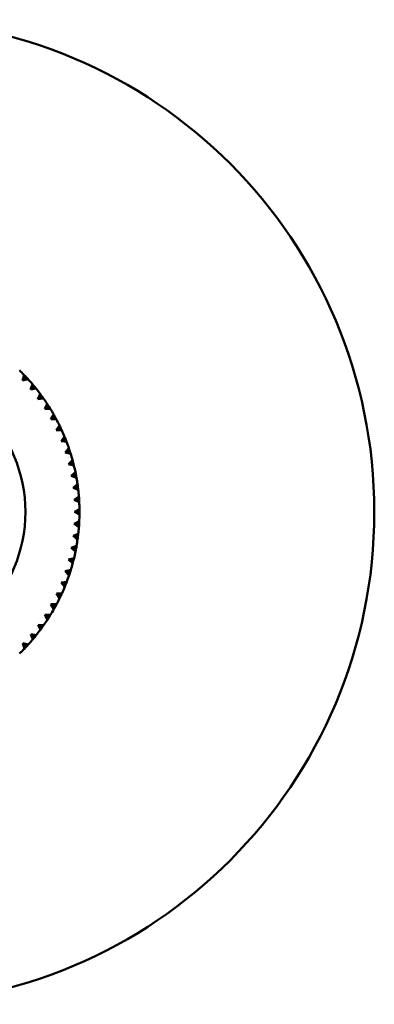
# Model space of a CAD drawing. Header units: millimetres. Extents: x 122 to 1973, y 56 to 2939.
# Tile 16 of 29: x 604 to 640, y 322 to 422. Entities that reach past the tile are written whole.
import ezdxf

# ---------------------------------------------------------------- set-up
doc = ezdxf.new("R2010")
doc.units = ezdxf.units.MM
doc.header["$LTSCALE"] = 10
doc.layers.add('Widoczne (ISO)', color=7, linetype='Continuous', lineweight=50)

msp = doc.modelspace()

# ---------------------------------------------------------------- linework, layer by layer
at = {"layer": 'Widoczne (ISO)'}
for p, q in [((604.47, 384.98), (604.63, 385.53)), ((604.83, 385.32), (604.47, 384.98)), ((605.03, 385.11), (604.47, 384.98)), ((605.28, 384.06), (605.48, 384.6)), ((605.66, 384.38), (605.28, 384.06)), ((605.85, 384.16), (605.28, 384.06)), ((606.03, 383.09), (606.26, 383.62)), ((606.43, 383.39), (606.03, 383.09)), ((606.6, 383.15), (606.03, 383.09)), ((606.72, 382.08), (606.99, 382.59)), ((607.14, 382.35), (606.72, 382.08)), ((607.29, 382.1), (606.72, 382.08)), ((607.34, 381.03), (607.64, 381.52)), ((607.78, 381.27), (607.34, 381.03)), ((607.92, 381.01), (607.34, 381.03)), ((607.9, 379.93), (608.23, 380.41)), ((608.35, 380.15), (607.9, 379.93)), ((608.47, 379.89), (607.9, 379.93)), ((608.39, 378.81), (608.75, 379.26)), ((608.85, 379), (608.39, 378.81)), ((608.96, 378.73), (608.39, 378.81)), ((608.8, 377.66), (609.19, 378.09)), ((609.28, 377.81), (608.8, 377.66)), ((609.37, 377.54), (608.8, 377.66)), ((609.15, 376.48), (609.56, 376.89)), ((609.63, 376.61), (609.15, 376.48)), ((609.7, 376.33), (609.15, 376.48)), ((609.42, 375.29), (609.85, 375.66)), ((609.91, 375.38), (609.42, 375.29)), ((609.96, 375.1), (609.42, 375.29)), ((609.61, 374.08), (610.07, 374.43)), ((610.1, 374.14), (609.61, 374.08)), ((610.14, 373.86), (609.61, 374.08)), ((609.72, 372.86), (610.2, 373.18)), ((610.22, 372.89), (609.72, 372.86)), ((610.24, 372.6), (609.72, 372.86)), ((609.76, 371.63), (610.26, 371.92)), ((610.26, 371.63), (609.76, 371.63)), ((610.26, 371.35), (609.76, 371.63)), ((609.73, 370.41), (610.24, 370.67)), ((610.23, 370.38), (609.73, 370.41)), ((610.21, 370.09), (609.73, 370.41)), ((609.61, 369.19), (610.14, 369.41)), ((610.11, 369.13), (609.61, 369.19)), ((610.07, 368.84), (609.61, 369.19)), ((609.42, 367.98), (609.96, 368.17)), ((609.91, 367.89), (609.42, 367.98)), ((609.86, 367.6), (609.42, 367.98)), ((609.16, 366.78), (609.71, 366.94)), ((609.64, 366.66), (609.16, 366.78)), ((609.57, 366.38), (609.16, 366.78)), ((608.81, 365.61), (609.38, 365.73)), ((609.29, 365.45), (608.81, 365.61)), ((609.2, 365.18), (608.81, 365.61)), ((608.4, 364.45), (608.97, 364.54)), ((608.87, 364.27), (608.4, 364.45)), ((608.76, 364), (608.4, 364.45)), ((607.92, 363.33), (608.49, 363.38)), ((608.37, 363.12), (607.92, 363.33)), ((608.24, 362.86), (607.92, 363.33)), ((607.36, 362.24), (607.93, 362.25)), ((607.8, 362), (607.36, 362.24)), ((607.66, 361.75), (607.36, 362.24)), ((607.16, 360.91), (606.74, 361.18)), ((607, 360.67), (606.74, 361.18)), ((606.74, 361.18), (607.31, 361.16)), ((606.45, 359.88), (606.05, 360.17)), ((606.28, 359.64), (606.05, 360.17)), ((606.05, 360.17), (606.62, 360.11)), ((605.68, 358.88), (605.3, 359.2)), ((605.5, 358.66), (605.3, 359.2)), ((605.3, 359.2), (605.87, 359.1)), ((604.85, 357.94), (604.49, 358.28)), ((604.66, 357.73), (604.49, 358.28)), ((604.49, 358.28), (605.05, 358.15))]:
    msp.add_line(p, q, dxfattribs=at)
for radius in [50, 14.5]:
    msp.add_circle((590.26, 371.62), radius, dxfattribs=at)
for start, end in [(44.0715, 46.0243), (40.4715, 42.4243), (36.8715, 38.8243), (33.2715, 35.2243), (29.6715, 31.6243), (26.0715, 28.0243), (22.4715, 24.4243), (18.8715, 20.8243), (15.2715, 17.2243), (11.6715, 13.6243), (8.0715, 10.0243), (4.4715, 6.4243), (0.8715, 2.8243), (357.2715, 359.2243), (353.6715, 355.6243), (350.0715, 352.0243), (346.4715, 348.4243), (342.8715, 344.8243), (339.2715, 341.2243), (335.6715, 337.6243), (332.0715, 334.0243), (328.4715, 330.4243), (324.8715, 326.8243), (321.2715, 323.2243), (317.6715, 319.6243), (314.0715, 316.0243)]:
    msp.add_arc((590.26, 371.62), 20, start, end, dxfattribs=at)
for points, knots in [([(604.63, 385.53), (604.69, 385.47), (604.75, 385.41), (604.81, 385.34), (604.82, 385.33), (604.83, 385.32)], [0.01597845, 0.01597845, 0.01597845, 0.01597845, 0.06606705, 0.06606705, 0.07409033, 0.07409033, 0.07409033, 0.07409033]), ([(604.83, 385.32), (604.84, 385.31), (604.85, 385.3), (604.92, 385.23), (604.97, 385.17), (605.03, 385.11)], [0.05804162, 0.05804162, 0.05804162, 0.05804162, 0.06605559, 0.06605559, 0.11615352, 0.11615352, 0.11615352, 0.11615352]), ([(605.48, 384.6), (605.53, 384.54), (605.59, 384.47), (605.65, 384.4), (605.66, 384.39), (605.66, 384.38)], [0.01597845, 0.01597845, 0.01597845, 0.01597845, 0.06606705, 0.06606705, 0.07409033, 0.07409033, 0.07409033, 0.07409033]), ([(605.66, 384.38), (605.67, 384.37), (605.68, 384.36), (605.74, 384.28), (605.79, 384.22), (605.85, 384.16)], [0.05804162, 0.05804162, 0.05804162, 0.05804162, 0.06605559, 0.06605559, 0.11615352, 0.11615352, 0.11615352, 0.11615352]), ([(606.26, 383.62), (606.31, 383.55), (606.36, 383.49), (606.42, 383.41), (606.43, 383.4), (606.43, 383.39)], [0.01597845, 0.01597845, 0.01597845, 0.01597845, 0.06606705, 0.06606705, 0.07409033, 0.07409033, 0.07409033, 0.07409033]), ([(606.43, 383.39), (606.44, 383.38), (606.45, 383.37), (606.51, 383.29), (606.55, 383.22), (606.6, 383.15)], [0.05804162, 0.05804162, 0.05804162, 0.05804162, 0.06605559, 0.06605559, 0.11615352, 0.11615352, 0.11615352, 0.11615352]), ([(606.99, 382.59), (607.03, 382.52), (607.08, 382.45), (607.13, 382.37), (607.13, 382.36), (607.14, 382.35)], [0.01597845, 0.01597845, 0.01597845, 0.01597845, 0.06606705, 0.06606705, 0.07409033, 0.07409033, 0.07409033, 0.07409033]), ([(607.14, 382.35), (607.15, 382.34), (607.16, 382.33), (607.21, 382.24), (607.25, 382.17), (607.29, 382.1)], [0.05804162, 0.05804162, 0.05804162, 0.05804162, 0.06605559, 0.06605559, 0.11615352, 0.11615352, 0.11615352, 0.11615352]), ([(607.64, 381.52), (607.68, 381.45), (607.72, 381.37), (607.77, 381.29), (607.78, 381.28), (607.78, 381.27)], [0.01597845, 0.01597845, 0.01597845, 0.01597845, 0.06606705, 0.06606705, 0.07409033, 0.07409033, 0.07409033, 0.07409033]), ([(607.78, 381.27), (607.79, 381.26), (607.79, 381.24), (607.84, 381.16), (607.88, 381.09), (607.92, 381.01)], [0.05804162, 0.05804162, 0.05804162, 0.05804162, 0.06605559, 0.06605559, 0.11615352, 0.11615352, 0.11615352, 0.11615352]), ([(608.23, 380.41), (608.27, 380.33), (608.3, 380.26), (608.34, 380.17), (608.35, 380.16), (608.35, 380.15)], [0.01597845, 0.01597845, 0.01597845, 0.01597845, 0.06606705, 0.06606705, 0.07409033, 0.07409033, 0.07409033, 0.07409033]), ([(608.35, 380.15), (608.36, 380.14), (608.36, 380.12), (608.41, 380.04), (608.44, 379.96), (608.47, 379.89)], [0.05804162, 0.05804162, 0.05804162, 0.05804162, 0.06605559, 0.06605559, 0.11615352, 0.11615352, 0.11615352, 0.11615352]), ([(608.75, 379.26), (608.78, 379.19), (608.81, 379.11), (608.84, 379.02), (608.85, 379.01), (608.85, 379)], [0.01597845, 0.01597845, 0.01597845, 0.01597845, 0.06606705, 0.06606705, 0.07409033, 0.07409033, 0.07409033, 0.07409033]), ([(608.85, 379), (608.86, 378.98), (608.86, 378.97), (608.9, 378.88), (608.93, 378.8), (608.96, 378.73)], [0.05804162, 0.05804162, 0.05804162, 0.05804162, 0.06605559, 0.06605559, 0.11615352, 0.11615352, 0.11615352, 0.11615352]), ([(609.19, 378.09), (609.22, 378.01), (609.24, 377.93), (609.27, 377.84), (609.28, 377.83), (609.28, 377.81)], [0.01597845, 0.01597845, 0.01597845, 0.01597845, 0.06606705, 0.06606705, 0.07409033, 0.07409033, 0.07409033, 0.07409033]), ([(609.28, 377.81), (609.28, 377.8), (609.29, 377.79), (609.32, 377.7), (609.34, 377.62), (609.37, 377.54)], [0.05804162, 0.05804162, 0.05804162, 0.05804162, 0.06605559, 0.06605559, 0.11615352, 0.11615352, 0.11615352, 0.11615352]), ([(609.56, 376.89), (609.58, 376.81), (609.6, 376.73), (609.62, 376.63), (609.63, 376.62), (609.63, 376.61)], [0.01597845, 0.01597845, 0.01597845, 0.01597845, 0.06606705, 0.06606705, 0.07409033, 0.07409033, 0.07409033, 0.07409033]), ([(609.63, 376.61), (609.63, 376.59), (609.64, 376.58), (609.66, 376.49), (609.68, 376.41), (609.7, 376.33)], [0.05804162, 0.05804162, 0.05804162, 0.05804162, 0.06605559, 0.06605559, 0.11615352, 0.11615352, 0.11615352, 0.11615352]), ([(609.85, 375.66), (609.87, 375.58), (609.88, 375.5), (609.9, 375.41), (609.9, 375.39), (609.91, 375.38)], [0.01597845, 0.01597845, 0.01597845, 0.01597845, 0.06606705, 0.06606705, 0.07409033, 0.07409033, 0.07409033, 0.07409033]), ([(609.91, 375.38), (609.91, 375.37), (609.91, 375.36), (609.93, 375.26), (609.94, 375.18), (609.96, 375.1)], [0.05804162, 0.05804162, 0.05804162, 0.05804162, 0.06605559, 0.06605559, 0.11615352, 0.11615352, 0.11615352, 0.11615352]), ([(610.07, 374.43), (610.08, 374.34), (610.09, 374.26), (610.1, 374.17), (610.1, 374.15), (610.1, 374.14)], [0.01597845, 0.01597845, 0.01597845, 0.01597845, 0.06606705, 0.06606705, 0.07409033, 0.07409033, 0.07409033, 0.07409033]), ([(610.1, 374.14), (610.11, 374.13), (610.11, 374.11), (610.12, 374.02), (610.13, 373.94), (610.14, 373.86)], [0.05804162, 0.05804162, 0.05804162, 0.05804162, 0.06605559, 0.06605559, 0.11615352, 0.11615352, 0.11615352, 0.11615352]), ([(610.2, 373.18), (610.21, 373.09), (610.22, 373.01), (610.22, 372.92), (610.22, 372.9), (610.22, 372.89)], [0.01597845, 0.01597845, 0.01597845, 0.01597845, 0.06606705, 0.06606705, 0.07409033, 0.07409033, 0.07409033, 0.07409033]), ([(610.22, 372.89), (610.22, 372.88), (610.23, 372.86), (610.23, 372.77), (610.24, 372.69), (610.24, 372.6)], [0.05804162, 0.05804162, 0.05804162, 0.05804162, 0.06605559, 0.06605559, 0.11615352, 0.11615352, 0.11615352, 0.11615352]), ([(610.26, 371.92), (610.26, 371.84), (610.26, 371.76), (610.26, 371.66), (610.26, 371.65), (610.26, 371.63)], [0.01597845, 0.01597845, 0.01597845, 0.01597845, 0.06606705, 0.06606705, 0.07409033, 0.07409033, 0.07409033, 0.07409033]), ([(610.26, 371.63), (610.26, 371.62), (610.26, 371.61), (610.26, 371.51), (610.26, 371.43), (610.26, 371.35)], [0.05804162, 0.05804162, 0.05804162, 0.05804162, 0.06605559, 0.06605559, 0.11615352, 0.11615352, 0.11615352, 0.11615352]), ([(610.23, 370.38), (610.22, 370.36), (610.22, 370.35), (610.22, 370.26), (610.21, 370.17), (610.21, 370.09)], [0.05804162, 0.05804162, 0.05804162, 0.05804162, 0.06605559, 0.06605559, 0.11615352, 0.11615352, 0.11615352, 0.11615352]), ([(610.24, 370.67), (610.24, 370.58), (610.23, 370.5), (610.23, 370.4), (610.23, 370.39), (610.23, 370.38)], [0.01597845, 0.01597845, 0.01597845, 0.01597845, 0.06606705, 0.06606705, 0.07409033, 0.07409033, 0.07409033, 0.07409033]), ([(610.11, 369.13), (610.11, 369.11), (610.11, 369.1), (610.09, 369.01), (610.08, 368.92), (610.07, 368.84)], [0.05804162, 0.05804162, 0.05804162, 0.05804162, 0.06605559, 0.06605559, 0.11615352, 0.11615352, 0.11615352, 0.11615352]), ([(610.14, 369.41), (610.13, 369.33), (610.12, 369.25), (610.11, 369.15), (610.11, 369.14), (610.11, 369.13)], [0.01597845, 0.01597845, 0.01597845, 0.01597845, 0.06606705, 0.06606705, 0.07409033, 0.07409033, 0.07409033, 0.07409033]), ([(609.96, 368.17), (609.95, 368.09), (609.94, 368.01), (609.92, 367.91), (609.92, 367.9), (609.91, 367.89)], [0.01597845, 0.01597845, 0.01597845, 0.01597845, 0.06606705, 0.06606705, 0.07409033, 0.07409033, 0.07409033, 0.07409033]), ([(609.91, 367.89), (609.91, 367.87), (609.91, 367.86), (609.89, 367.77), (609.87, 367.68), (609.86, 367.6)], [0.05804162, 0.05804162, 0.05804162, 0.05804162, 0.06605559, 0.06605559, 0.11615352, 0.11615352, 0.11615352, 0.11615352]), ([(609.64, 366.66), (609.64, 366.65), (609.63, 366.63), (609.61, 366.54), (609.59, 366.46), (609.57, 366.38)], [0.05804162, 0.05804162, 0.05804162, 0.05804162, 0.06605559, 0.06605559, 0.11615352, 0.11615352, 0.11615352, 0.11615352]), ([(609.71, 366.94), (609.69, 366.86), (609.67, 366.78), (609.65, 366.69), (609.64, 366.67), (609.64, 366.66)], [0.01597845, 0.01597845, 0.01597845, 0.01597845, 0.06606705, 0.06606705, 0.07409033, 0.07409033, 0.07409033, 0.07409033]), ([(609.29, 365.45), (609.29, 365.44), (609.28, 365.43), (609.25, 365.34), (609.23, 365.26), (609.2, 365.18)], [0.05804162, 0.05804162, 0.05804162, 0.05804162, 0.06605559, 0.06605559, 0.11615352, 0.11615352, 0.11615352, 0.11615352]), ([(609.38, 365.73), (609.35, 365.65), (609.33, 365.57), (609.3, 365.48), (609.29, 365.47), (609.29, 365.45)], [0.01597845, 0.01597845, 0.01597845, 0.01597845, 0.06606705, 0.06606705, 0.07409033, 0.07409033, 0.07409033, 0.07409033]), ([(608.87, 364.27), (608.86, 364.26), (608.86, 364.25), (608.82, 364.16), (608.79, 364.08), (608.76, 364)], [0.05804162, 0.05804162, 0.05804162, 0.05804162, 0.06605559, 0.06605559, 0.11615352, 0.11615352, 0.11615352, 0.11615352]), ([(608.97, 364.54), (608.94, 364.46), (608.91, 364.38), (608.88, 364.29), (608.87, 364.28), (608.87, 364.27)], [0.01597845, 0.01597845, 0.01597845, 0.01597845, 0.06606705, 0.06606705, 0.07409033, 0.07409033, 0.07409033, 0.07409033]), ([(608.37, 363.12), (608.36, 363.1), (608.36, 363.09), (608.32, 363.01), (608.28, 362.93), (608.24, 362.86)], [0.05804162, 0.05804162, 0.05804162, 0.05804162, 0.06605559, 0.06605559, 0.11615352, 0.11615352, 0.11615352, 0.11615352]), ([(608.49, 363.38), (608.45, 363.3), (608.42, 363.23), (608.38, 363.14), (608.37, 363.13), (608.37, 363.12)], [0.01597845, 0.01597845, 0.01597845, 0.01597845, 0.06606705, 0.06606705, 0.07409033, 0.07409033, 0.07409033, 0.07409033]), ([(607.93, 362.25), (607.9, 362.18), (607.86, 362.1), (607.81, 362.02), (607.8, 362.01), (607.8, 362)], [0.01597845, 0.01597845, 0.01597845, 0.01597845, 0.06606705, 0.06606705, 0.07409033, 0.07409033, 0.07409033, 0.07409033]), ([(607.31, 361.16), (607.27, 361.09), (607.22, 361.02), (607.17, 360.94), (607.17, 360.93), (607.16, 360.91)], [0.01597845, 0.01597845, 0.01597845, 0.01597845, 0.06606705, 0.06606705, 0.07409033, 0.07409033, 0.07409033, 0.07409033]), ([(607.8, 362), (607.79, 361.99), (607.79, 361.97), (607.74, 361.89), (607.7, 361.82), (607.66, 361.75)], [0.05804162, 0.05804162, 0.05804162, 0.05804162, 0.06605559, 0.06605559, 0.11615352, 0.11615352, 0.11615352, 0.11615352]), ([(606.62, 360.11), (606.57, 360.04), (606.53, 359.97), (606.47, 359.9), (606.46, 359.89), (606.45, 359.88)], [0.01597845, 0.01597845, 0.01597845, 0.01597845, 0.06606705, 0.06606705, 0.07409033, 0.07409033, 0.07409033, 0.07409033]), ([(607.16, 360.91), (607.15, 360.9), (607.15, 360.89), (607.09, 360.81), (607.05, 360.74), (607, 360.67)], [0.05804162, 0.05804162, 0.05804162, 0.05804162, 0.06605559, 0.06605559, 0.11615352, 0.11615352, 0.11615352, 0.11615352]), ([(605.87, 359.1), (605.81, 359.04), (605.76, 358.98), (605.7, 358.9), (605.69, 358.89), (605.68, 358.88)], [0.01597845, 0.01597845, 0.01597845, 0.01597845, 0.06606705, 0.06606705, 0.07409033, 0.07409033, 0.07409033, 0.07409033]), ([(606.45, 359.88), (606.45, 359.86), (606.44, 359.85), (606.38, 359.78), (606.33, 359.71), (606.28, 359.64)], [0.05804162, 0.05804162, 0.05804162, 0.05804162, 0.06605559, 0.06605559, 0.11615352, 0.11615352, 0.11615352, 0.11615352]), ([(605.05, 358.15), (604.99, 358.09), (604.94, 358.03), (604.87, 357.96), (604.86, 357.95), (604.85, 357.94)], [0.01597845, 0.01597845, 0.01597845, 0.01597845, 0.06606705, 0.06606705, 0.07409033, 0.07409033, 0.07409033, 0.07409033]), ([(605.68, 358.88), (605.68, 358.87), (605.67, 358.86), (605.61, 358.79), (605.55, 358.72), (605.5, 358.66)], [0.05804162, 0.05804162, 0.05804162, 0.05804162, 0.06605559, 0.06605559, 0.11615352, 0.11615352, 0.11615352, 0.11615352]), ([(604.85, 357.94), (604.85, 357.93), (604.84, 357.92), (604.77, 357.85), (604.71, 357.79), (604.66, 357.73)], [0.05804162, 0.05804162, 0.05804162, 0.05804162, 0.06605559, 0.06605559, 0.11615352, 0.11615352, 0.11615352, 0.11615352])]:
    msp.add_open_spline(points, degree=3, knots=knots, dxfattribs=at)

doc.saveas('drawing.dxf')
